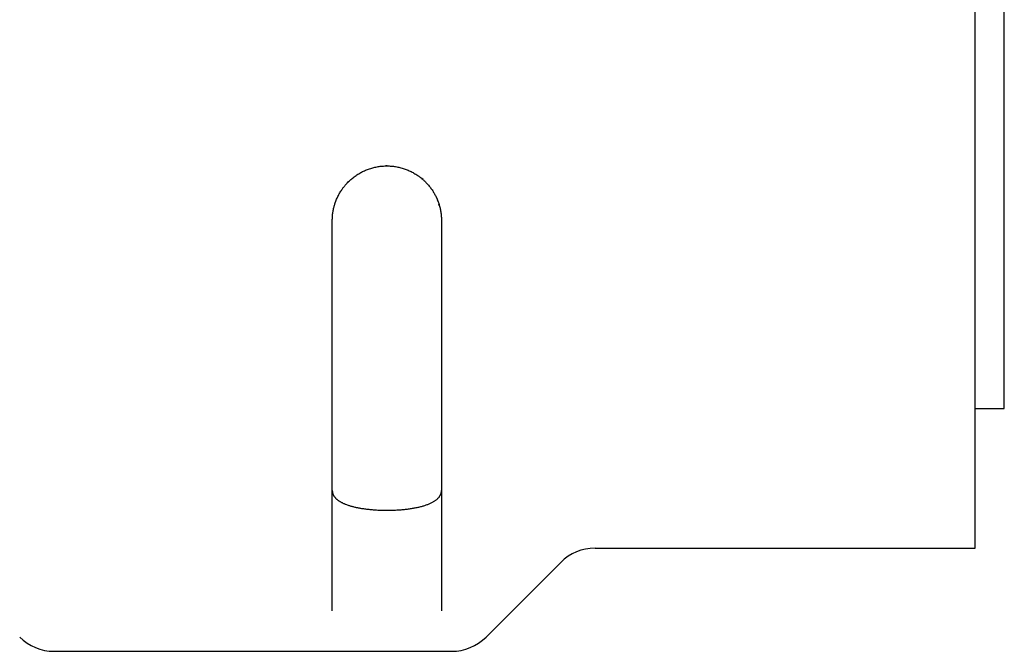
# Model space of a CAD drawing. Header units: millimetres. Extents: x 8 to 428, y 12 to 219.
# Tile 5 of 57: x 78 to 118, y 167 to 193. Entities that reach past the tile are written whole.
import ezdxf

# ---------------------------------------------------------------- set-up
doc = ezdxf.new("R2010")
doc.units = ezdxf.units.MM

msp = doc.modelspace()

# ---------------------------------------------------------------- linework, layer by layer
at = {"color": 7, "linetype": 'Continuous', "lineweight": 30}
for p, q in [((116.977, 171.224), (116.977, 214.724)), ((118.177, 176.974), (118.177, 208.974)), ((92.737, 186.974), (92.686, 186.974)), ((94.216, 186.411), (94.151, 186.466)), ((94.464, 186.154), (94.436, 186.188)), ((94.833, 185.516), (94.811, 185.573)), ((94.889, 185.349), (94.872, 185.405)), ((94.977, 184.724), (94.977, 168.635)), ((116.977, 176.974), (118.177, 176.974)), ((101.306, 171.224), (116.977, 171.224)), ((96.813, 167.56), (99.892, 170.639)), ((79.006, 166.974), (95.399, 166.974))]:
    msp.add_line(p, q, dxfattribs=at)
for centre, start, end in [((101.306, 169.224), 90, 135), ((79.006, 168.974), 225, 270), ((95.399, 168.974), 270, 315)]:
    msp.add_arc(centre, 2, start, end, dxfattribs=at)
for points, knots in [([(90.477, 184.724), (90.478, 184.753), (90.478, 184.811), (90.483, 184.896), (90.491, 184.98), (90.502, 185.062), (90.516, 185.143), (90.532, 185.218), (90.549, 185.289), (90.567, 185.355), (90.583, 185.405), (90.594, 185.441), (90.602, 185.462), (90.609, 185.483), (90.617, 185.504), (90.624, 185.524), (90.632, 185.545), (90.648, 185.584), (90.672, 185.642), (90.708, 185.717), (90.746, 185.791), (90.786, 185.863), (90.829, 185.933), (90.871, 185.996), (90.911, 186.053), (90.95, 186.104), (90.99, 186.154), (91.031, 186.203), (91.073, 186.25), (91.122, 186.302), (91.18, 186.358), (91.245, 186.418), (91.314, 186.475), (91.384, 186.53), (91.457, 186.582), (91.532, 186.631), (91.608, 186.677), (91.687, 186.72), (91.767, 186.76), (91.849, 186.797), (91.932, 186.83), (92.017, 186.86), (92.103, 186.887), (92.19, 186.91), (92.278, 186.93), (92.367, 186.946), (92.456, 186.959), (92.546, 186.968), (92.637, 186.973), (92.697, 186.974), (92.727, 186.974)], [0, 0, 0, 0, 0.025644, 0.05084, 0.075591, 0.099897, 0.123758, 0.147175, 0.167416, 0.187315, 0.206872, 0.213381, 0.219851, 0.226283, 0.232676, 0.23903, 0.245346, 0.251623, 0.2757, 0.299621, 0.323388, 0.347002, 0.370466, 0.393781, 0.411997, 0.430124, 0.448161, 0.46611, 0.483972, 0.501748, 0.52676, 0.551746, 0.576707, 0.601648, 0.626569, 0.651475, 0.676368, 0.70125, 0.726124, 0.750993, 0.77586, 0.800727, 0.825597, 0.850473, 0.875358, 0.900253, 0.925162, 0.950088, 0.975033, 1, 1, 1, 1]), ([(92.727, 186.974), (92.758, 186.974), (92.818, 186.973), (92.908, 186.968), (92.998, 186.959), (93.087, 186.946), (93.176, 186.93), (93.264, 186.91), (93.351, 186.887), (93.437, 186.86), (93.521, 186.83), (93.605, 186.797), (93.687, 186.76), (93.767, 186.721), (93.845, 186.678), (93.922, 186.632), (93.99, 186.587), (94.049, 186.546), (94.1, 186.508), (94.15, 186.468), (94.198, 186.427), (94.246, 186.385), (94.292, 186.342), (94.341, 186.293), (94.392, 186.239), (94.445, 186.178), (94.497, 186.115), (94.546, 186.05), (94.593, 185.984), (94.635, 185.918), (94.674, 185.853), (94.71, 185.789), (94.736, 185.739), (94.754, 185.702), (94.764, 185.68), (94.775, 185.658), (94.785, 185.635), (94.795, 185.613), (94.804, 185.59), (94.82, 185.552), (94.841, 185.497), (94.866, 185.426), (94.888, 185.353), (94.909, 185.278), (94.927, 185.2), (94.942, 185.122), (94.955, 185.045), (94.965, 184.967), (94.972, 184.887), (94.976, 184.806), (94.977, 184.752), (94.977, 184.724)], [0, 0, 0, 0, 0.024939, 0.049856, 0.074754, 0.099636, 0.124504, 0.149361, 0.17421, 0.199053, 0.223893, 0.248733, 0.273575, 0.298423, 0.323278, 0.348144, 0.373023, 0.390804, 0.408594, 0.426395, 0.444206, 0.462029, 0.479865, 0.497716, 0.520348, 0.543121, 0.566036, 0.589095, 0.612301, 0.635655, 0.656331, 0.677123, 0.698035, 0.705103, 0.712185, 0.719281, 0.726391, 0.733514, 0.740651, 0.747802, 0.769184, 0.791006, 0.813272, 0.83598, 0.859133, 0.882731, 0.905389, 0.928445, 0.951898, 0.975749, 1, 1, 1, 1]), ([(90.477, 168.635), (90.477, 168.667), (90.477, 168.733), (90.477, 168.836), (90.477, 168.942), (90.477, 169.051), (90.477, 169.164), (90.477, 169.278), (90.477, 169.392), (90.477, 169.508), (90.477, 169.626), (90.477, 169.747), (90.477, 169.871), (90.477, 169.998), (90.477, 170.128), (90.477, 170.261), (90.477, 170.396), (90.477, 170.539), (90.477, 170.69), (90.477, 170.842), (90.477, 170.965), (90.477, 171.043), (90.477, 171.078), (90.477, 171.092), (90.477, 171.097), (90.477, 171.099), (90.477, 171.101), (90.477, 171.102), (90.477, 171.104), (90.477, 171.106), (90.477, 171.11), (90.477, 171.115), (90.477, 171.121), (90.477, 171.13), (90.477, 171.14), (90.477, 171.152), (90.477, 171.166), (90.477, 171.181), (90.477, 171.198), (90.477, 171.217), (90.477, 171.237), (90.477, 171.258), (90.477, 171.28), (90.477, 171.305), (90.477, 171.332), (90.477, 171.363), (90.477, 171.397), (90.477, 171.434), (90.477, 171.473), (90.477, 171.514), (90.477, 171.557), (90.477, 171.602), (90.477, 171.649), (90.477, 171.698), (90.477, 171.75), (90.477, 171.805), (90.477, 171.862), (90.477, 171.903), (90.477, 171.927), (90.477, 171.933), (90.477, 171.939), (90.477, 171.944), (90.477, 171.949), (90.477, 171.954), (90.477, 171.967), (90.477, 171.996), (90.477, 172.048), (90.477, 172.116), (90.477, 172.192), (90.477, 172.267), (90.477, 172.34), (90.477, 172.413), (90.477, 172.486), (90.477, 172.561), (90.477, 172.637), (90.477, 172.703), (90.477, 172.76), (90.477, 172.796), (90.477, 172.823), (90.477, 172.84), (90.477, 172.857), (90.477, 172.875), (90.477, 172.945), (90.477, 173.07), (90.477, 173.258), (90.477, 173.458), (90.477, 173.669), (90.477, 173.883), (90.477, 174.091), (90.477, 174.294), (90.477, 174.481), (90.477, 174.631), (90.477, 174.726), (90.477, 174.769), (90.477, 174.786), (90.477, 174.792), (90.477, 174.794), (90.477, 174.796), (90.477, 174.798), (90.477, 174.8), (90.477, 174.804), (90.477, 174.813), (90.477, 174.825), (90.477, 174.841), (90.477, 174.86), (90.477, 174.882), (90.477, 174.907), (90.477, 174.935), (90.477, 174.966), (90.477, 175), (90.477, 175.037), (90.477, 175.077), (90.477, 175.119), (90.477, 175.162), (90.477, 175.208), (90.477, 175.256), (90.477, 175.307), (90.477, 175.36), (90.477, 175.416), (90.477, 175.474), (90.477, 175.535), (90.477, 175.599), (90.477, 175.665), (90.477, 175.734), (90.477, 175.806), (90.477, 175.859), (90.477, 175.889), (90.477, 175.897), (90.477, 175.904), (90.477, 175.911), (90.477, 175.918), (90.477, 175.924), (90.477, 175.941), (90.477, 175.978), (90.477, 176.046), (90.477, 176.134), (90.477, 176.232), (90.477, 176.328), (90.477, 176.423), (90.477, 176.515), (90.477, 176.61), (90.477, 176.705), (90.477, 176.802), (90.477, 176.886), (90.477, 176.957), (90.477, 177.004), (90.477, 177.038), (90.477, 177.059), (90.477, 177.081), (90.477, 177.103), (90.477, 177.192), (90.477, 177.348), (90.477, 177.585), (90.477, 177.833), (90.477, 178.094), (90.477, 178.358), (90.477, 178.613), (90.477, 178.86), (90.477, 179.088), (90.477, 179.269), (90.477, 179.384), (90.477, 179.435), (90.477, 179.455), (90.477, 179.463), (90.477, 179.465), (90.477, 179.468), (90.477, 179.47), (90.477, 179.472), (90.477, 179.478), (90.477, 179.487), (90.477, 179.502), (90.477, 179.52), (90.477, 179.542), (90.477, 179.568), (90.477, 179.597), (90.477, 179.63), (90.477, 179.666), (90.477, 179.706), (90.477, 179.748), (90.477, 179.795), (90.477, 179.843), (90.477, 179.893), (90.477, 179.944), (90.477, 179.999), (90.477, 180.056), (90.477, 180.117), (90.477, 180.18), (90.477, 180.249), (90.477, 180.324), (90.477, 180.404), (90.477, 180.488), (90.477, 180.576), (90.477, 180.649), (90.477, 180.703), (90.477, 180.736), (90.477, 180.764), (90.477, 180.788), (90.477, 180.812), (90.477, 180.837), (90.477, 180.896), (90.477, 180.985), (90.477, 181.104), (90.477, 181.22), (90.477, 181.339), (90.477, 181.459), (90.477, 181.576), (90.477, 181.686), (90.477, 181.789), (90.477, 181.88), (90.477, 181.943), (90.477, 181.977), (90.477, 181.987), (90.477, 181.998), (90.477, 182.008), (90.477, 182.019), (90.477, 182.124), (90.477, 182.324), (90.477, 182.622), (90.477, 182.921), (90.477, 183.221), (90.477, 183.522), (90.477, 183.821), (90.477, 184.121), (90.477, 184.422), (90.477, 184.624), (90.477, 184.724)], [0, 0, 0, 0, 0.012894, 0.025788, 0.038682, 0.051574, 0.064466, 0.077358, 0.089512, 0.101666, 0.113819, 0.125975, 0.138138, 0.1503, 0.162461, 0.17462, 0.186777, 0.198932, 0.212302, 0.225669, 0.23743, 0.242604, 0.244881, 0.245883, 0.246014, 0.246145, 0.246276, 0.246407, 0.246539, 0.24667, 0.246977, 0.247393, 0.247917, 0.248548, 0.249384, 0.250356, 0.251462, 0.252705, 0.254083, 0.255596, 0.257147, 0.258819, 0.260611, 0.262523, 0.264556, 0.267084, 0.269776, 0.272632, 0.275653, 0.278838, 0.282127, 0.285574, 0.289179, 0.292944, 0.296866, 0.300948, 0.305188, 0.309587, 0.310173, 0.310562, 0.310951, 0.311338, 0.311726, 0.312112, 0.312498, 0.314612, 0.318344, 0.323977, 0.329483, 0.334862, 0.340114, 0.34524, 0.350238, 0.355686, 0.360974, 0.366103, 0.369401, 0.37263, 0.373688, 0.374872, 0.376057, 0.377242, 0.378426, 0.390446, 0.402465, 0.416123, 0.429779, 0.443435, 0.45709, 0.469105, 0.48112, 0.491693, 0.496345, 0.498392, 0.499292, 0.49941, 0.499528, 0.499646, 0.499764, 0.499882, 0.5, 0.500588, 0.501356, 0.502302, 0.503436, 0.504752, 0.506249, 0.507928, 0.509788, 0.511792, 0.51397, 0.516324, 0.518853, 0.521375, 0.52405, 0.526878, 0.529858, 0.532992, 0.536218, 0.539592, 0.543113, 0.546782, 0.550599, 0.554563, 0.558674, 0.562933, 0.563503, 0.563892, 0.564281, 0.564668, 0.565055, 0.565442, 0.565828, 0.567942, 0.571674, 0.577306, 0.582812, 0.588191, 0.593443, 0.598569, 0.603567, 0.609015, 0.614303, 0.619433, 0.622731, 0.62596, 0.627018, 0.628202, 0.629387, 0.630572, 0.631756, 0.643776, 0.655795, 0.669453, 0.683109, 0.696765, 0.71042, 0.722436, 0.734451, 0.745023, 0.749675, 0.751722, 0.752622, 0.75274, 0.752858, 0.752976, 0.753094, 0.753212, 0.75333, 0.753892, 0.754629, 0.75554, 0.756636, 0.75791, 0.759361, 0.760991, 0.762797, 0.764745, 0.766864, 0.769155, 0.771617, 0.774012, 0.776551, 0.779232, 0.782055, 0.785022, 0.788131, 0.791382, 0.795124, 0.799038, 0.803125, 0.807385, 0.811817, 0.813638, 0.815343, 0.816519, 0.817691, 0.818856, 0.820017, 0.821172, 0.827431, 0.832882, 0.838205, 0.844099, 0.849826, 0.855387, 0.860783, 0.865393, 0.869876, 0.873714, 0.874209, 0.874702, 0.875194, 0.875684, 0.876173, 0.876659, 0.890477, 0.904293, 0.918109, 0.931924, 0.945738, 0.959305, 0.972871, 0.986436, 1, 1, 1, 1]), ([(90.477, 173.597), (90.478, 173.583), (90.479, 173.556), (90.485, 173.516), (90.495, 173.476), (90.508, 173.441), (90.523, 173.41), (90.537, 173.385), (90.554, 173.359), (90.572, 173.334), (90.592, 173.309), (90.615, 173.285), (90.639, 173.261), (90.664, 173.238), (90.691, 173.216), (90.721, 173.194), (90.752, 173.173), (90.785, 173.151), (90.82, 173.13), (90.858, 173.11), (90.897, 173.09), (90.939, 173.071), (90.982, 173.052), (91.033, 173.031), (91.091, 173.009), (91.155, 172.988), (91.216, 172.969), (91.276, 172.952), (91.337, 172.935), (91.4, 172.92), (91.462, 172.906), (91.521, 172.894), (91.579, 172.883), (91.645, 172.871), (91.719, 172.858), (91.803, 172.846), (91.89, 172.835), (91.978, 172.825), (92.068, 172.816), (92.16, 172.808), (92.253, 172.801), (92.348, 172.796), (92.442, 172.792), (92.537, 172.789), (92.632, 172.787), (92.725, 172.786), (92.817, 172.787), (92.908, 172.788), (92.998, 172.791), (93.089, 172.795), (93.179, 172.8), (93.269, 172.806), (93.358, 172.813), (93.446, 172.822), (93.531, 172.831), (93.614, 172.841), (93.697, 172.853), (93.778, 172.865), (93.857, 172.879), (93.935, 172.894), (94.011, 172.91), (94.085, 172.927), (94.155, 172.945), (94.224, 172.964), (94.29, 172.984), (94.353, 173.006), (94.414, 173.028), (94.473, 173.052), (94.529, 173.076), (94.582, 173.102), (94.632, 173.129), (94.679, 173.157), (94.723, 173.186), (94.763, 173.216), (94.801, 173.247), (94.834, 173.279), (94.865, 173.312), (94.89, 173.344), (94.912, 173.375), (94.929, 173.405), (94.944, 173.436), (94.956, 173.467), (94.966, 173.499), (94.972, 173.531), (94.977, 173.563), (94.977, 173.586), (94.977, 173.597)], [0, 0, 0, 0, 0.014319, 0.028637, 0.043049, 0.057461, 0.06727, 0.077081, 0.08689, 0.096771, 0.106654, 0.116535, 0.126082, 0.135631, 0.145178, 0.154796, 0.164417, 0.174035, 0.183887, 0.193742, 0.203594, 0.21353, 0.223469, 0.233406, 0.246929, 0.260452, 0.271479, 0.282517, 0.293559, 0.304596, 0.315623, 0.325008, 0.334395, 0.34378, 0.356544, 0.369308, 0.38231, 0.395323, 0.408336, 0.421337, 0.434599, 0.44786, 0.460832, 0.473867, 0.486903, 0.500002, 0.512324, 0.524645, 0.537185, 0.549736, 0.562286, 0.574826, 0.587601, 0.600377, 0.612699, 0.62502, 0.637552, 0.650095, 0.662639, 0.675171, 0.68793, 0.700689, 0.71318, 0.725672, 0.738368, 0.751074, 0.76378, 0.776476, 0.78939, 0.802303, 0.815288, 0.828272, 0.841462, 0.854662, 0.867862, 0.881052, 0.894458, 0.907864, 0.919257, 0.93065, 0.942164, 0.953684, 0.965204, 0.976718, 0.988359, 1, 1, 1, 1])]:
    msp.add_open_spline(points, degree=3, knots=knots, dxfattribs=at)

doc.saveas('drawing.dxf')
